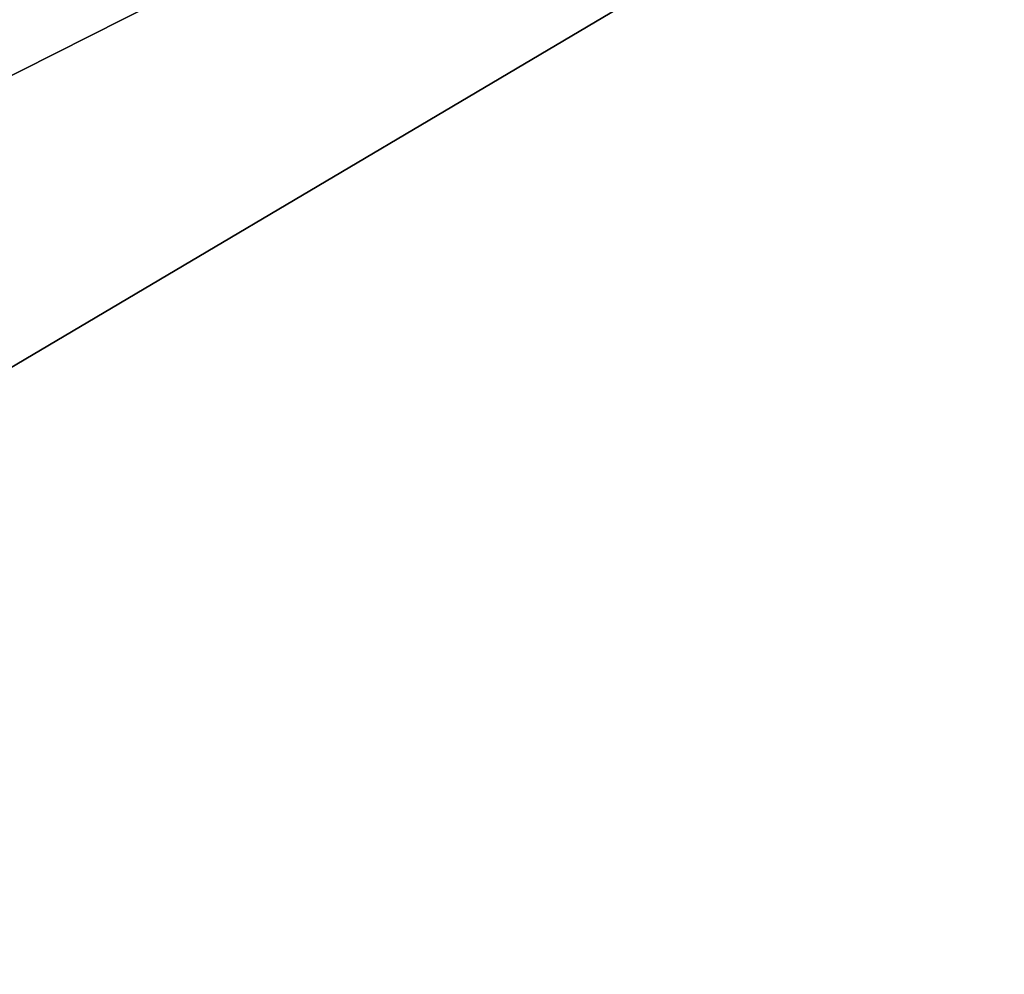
# Model space of a CAD drawing. Header units: metres. Extents: x -1004 to 0, y -708 to 0.
# Tile 15 of 93: x -788 to -732, y -222 to -168. Entities that reach past the tile are written whole.
import ezdxf

# ---------------------------------------------------------------- set-up
doc = ezdxf.new("R2010")
doc.units = ezdxf.units.M

msp = doc.modelspace()

# ---------------------------------------------------------------- linework, layer by layer
at = {"layer": 'top0123459'}
for points in [[(-10, -10, 90), (-787.024658, -653.266907, 90), (-994.049377, -10, 90)], [(-787.024658, -653.266907, 90), (-994.049377, -694.05426, 90), (-994.049377, -10, 90)], [(-217.024689, -653.266907, 90), (-787.024658, -653.266907, 90), (-10, -10, 90)], [(-936.328247, -157.298203, 115.592468), (-939.295715, -187.940216, 115.05761), (-741.71167, -69.780937, 117.120087)], [(-741.71167, -69.780937, 117.120087), (-939.295715, -187.940216, 115.05761), (-693.802979, -71.936363, 117.082466)], [(-939.295715, -187.940216, 115.05761), (-645.875183, -73.613029, 117.0532), (-693.802979, -71.936363, 117.082466)], [(-939.295715, -187.940216, 115.05761), (-941.707825, -218.630936, 114.521904), (-645.875183, -73.613029, 117.0532)], [(-941.707825, -218.630936, 114.521904), (-597.932983, -74.810768, 117.032295), (-645.875183, -73.613029, 117.0532)], [(-943.563782, -249.360291, 113.985519), (-944.863037, -280.118225, 113.448639), (-597.932983, -74.810768, 117.032295)], [(-597.932983, -74.810768, 117.032295), (-944.863037, -280.118225, 113.448639), (-514.138, -508.234344, 109.46685)], [(-941.707825, -218.630936, 114.521904), (-943.563782, -249.360291, 113.985519), (-597.932983, -74.810768, 117.032295)]]:
    msp.add_3dface(points, dxfattribs=at)

doc.saveas('drawing.dxf')
